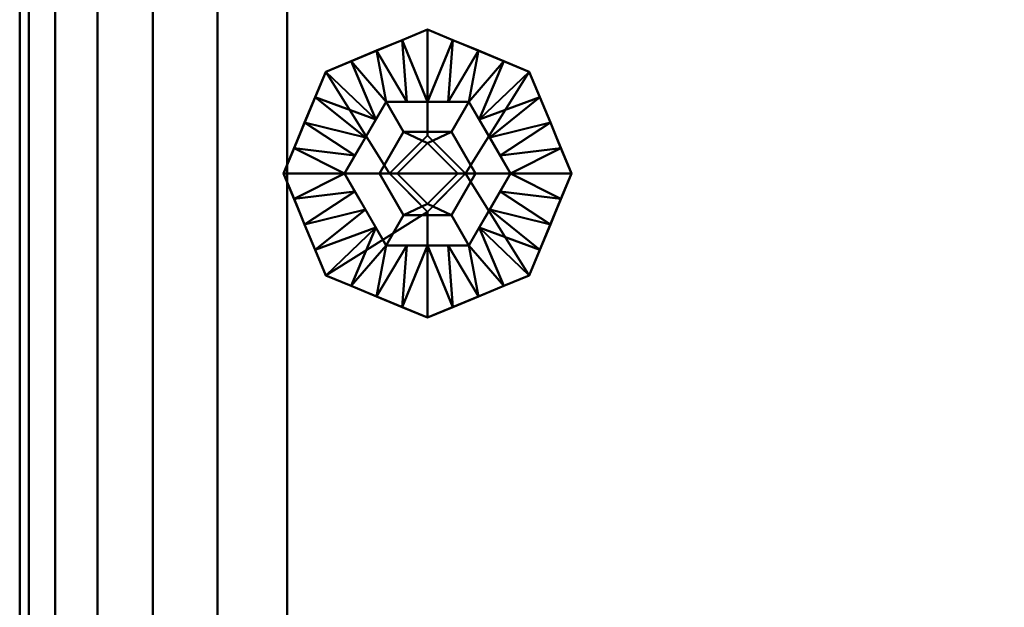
# Model space of a CAD drawing. Header units: millimetres. Extents: x -516 to 516, y -293 to 316.
# Tile 100 of 214: x -516 to -387, y 186 to 263. Entities that reach past the tile are written whole.
import ezdxf

# ---------------------------------------------------------------- set-up
doc = ezdxf.new("R2010")
doc.units = ezdxf.units.MM
doc.layers.add('I-FURN', color=30, linetype='Continuous', lineweight=30)
doc.layers.add('Q-SPCQ', color=91, linetype='Continuous', lineweight=30)

# ---------------------------------------------------------------- blocks, each defined once
blk = doc.blocks.new('Coffre - Blanc-532879-Vue 1')
at = {"layer": 'I-FURN', "lineweight": 40}
mesh = blk.add_polyface(dxfattribs=at)
corners = [(-516, -210.75, 671.7), (-514.81, -210.75, 680.88), (-511.33, -210.75, 689.45), (-505.78, -210.75, 696.86), (-498.53, -210.75, 702.6), (-490.05, -210.75, 706.31), (-480.91, -210.75, 707.74), (-480.91, 273.15, 707.74), (-490.05, 273.15, 706.31), (-498.53, 273.15, 702.6), (-505.78, 273.15, 696.86), (-511.33, 273.15, 689.45), (-514.81, 273.15, 680.88), (-516, 273.15, 671.7)]
mesh.append_faces([[corners[k] for k in face] for face in [(1, 12, 13, 0)]], dxfattribs={"vtx0": -1})
mesh.append_faces([[corners[k] for k in face] for face in [(5, 8, 9, 4), (4, 9, 10, 3), (2, 11, 12, 1), (11, 2, 3, 10)]], dxfattribs={"vtx0": -1, "vtx2": -1})
mesh.append_faces([[corners[k] for k in face] for face in [(6, 7, 8, 5)]], dxfattribs={"vtx2": -1})
mesh = blk.add_polyface(dxfattribs=at)
corners = [(-516, -210.75, 671.7), (-516, 273.15, 671.7), (-516, 273.15, 38.79), (-516, -210.75, 38.79)]
mesh.append_faces([[corners[k] for k in face] for face in [(0, 1, 2, 3)]])
mesh = blk.add_polyface(dxfattribs=at)
corners = [(-480.91, -210.75, 2.75), (-490.05, -210.75, 4.18), (-498.53, -210.75, 7.89), (-505.78, -210.75, 13.64), (-511.33, -210.75, 21.04), (-514.81, -210.75, 29.61), (-516, -210.75, 38.79), (-516, 273.15, 38.79), (-514.81, 273.15, 29.61), (-511.33, 273.15, 21.04), (-505.78, 273.15, 13.64), (-498.53, 273.15, 7.89), (-490.05, 273.15, 4.18), (-480.91, 273.15, 2.75)]
mesh.append_faces([[corners[k] for k in face] for face in [(1, 12, 13, 0)]], dxfattribs={"vtx0": -1})
mesh.append_faces([[corners[k] for k in face] for face in [(5, 8, 9, 4), (4, 9, 10, 3), (2, 11, 12, 1), (11, 2, 3, 10)]], dxfattribs={"vtx0": -1, "vtx2": -1})
mesh.append_faces([[corners[k] for k in face] for face in [(6, 7, 8, 5)]], dxfattribs={"vtx2": -1})
mesh = blk.add_polyface(dxfattribs=at)
corners = [(480.91, -210.75, 707.74), (480.91, 273.15, 707.74), (-480.91, 273.15, 707.74), (-480.91, -210.75, 707.74)]
mesh.append_faces([[corners[k] for k in face] for face in [(0, 1, 2, 3)]])
mesh = blk.add_polyface(dxfattribs=at)
corners = [(-480.91, -210.75, 2.75), (-480.91, 273.15, 2.75), (480.91, 273.15, 2.75), (480.91, -210.75, 2.75)]
mesh.append_faces([[corners[k] for k in face] for face in [(0, 1, 2, 3)]])

msp = doc.modelspace()

# ---------------------------------------------------------------- block references
at = {"layer": 'I-FURN', "lineweight": 40}
msp.add_blockref('Coffre - Blanc-532879-Vue 1', (0, 0, 24.6), dxfattribs=at)

# ---------------------------------------------------------------- meshes
at = {"layer": 'Q-SPCQ', "lineweight": 40}
mesh = msp.add_polyface(dxfattribs=at)
corners = [(-443.63, 242.64, 3.78), (-449.16, 255.99, 3.78), (-462.51, 261.52, 3.78), (-475.86, 255.99, 3.78), (-481.39, 242.64, 3.78), (-473.38, 242.64, 10.5), (-467.94, 252.06, 10.5), (-457.07, 252.06, 10.5), (-451.63, 242.64, 10.5), (-455.83, 258.76, 3.78), (-469.18, 258.76, 3.78), (-470.66, 247.35, 10.5), (-462.51, 252.06, 10.5), (-454.35, 247.35, 10.5), (-478.62, 249.32, 3.78), (-446.39, 249.32, 3.78), (-469.3, 249.71, 10.5), (-465.23, 252.06, 10.5), (-472.02, 245, 10.5), (-472.52, 257.38, 3.78), (-452.49, 257.38, 3.78), (-452.99, 245, 10.5), (-445.01, 245.98, 3.78), (-459.79, 252.06, 10.5), (-459.17, 260.14, 3.78), (-447.77, 252.66, 3.78), (-477.24, 252.66, 3.78), (-465.84, 260.14, 3.78), (-480.01, 245.98, 3.78), (-455.71, 249.71, 10.5)]
mesh.append_faces([[corners[k] for k in face] for face in [(27, 12, 2), (3, 16, 19), (20, 29, 1), (12, 27, 17), (16, 26, 11), (1, 29, 25), (8, 22, 21), (7, 9, 23), (26, 16, 3), (29, 20, 7), (13, 25, 29)]], dxfattribs={"vtx0": -1, "vtx1": -1})
mesh.append_faces([[corners[k] for k in face] for face in [(19, 16, 6), (18, 14, 28), (21, 22, 15), (12, 24, 2), (15, 13, 21), (24, 12, 23), (10, 6, 17), (6, 10, 19), (23, 9, 24), (13, 15, 25)]], dxfattribs={"vtx0": -1, "vtx2": -1})
mesh.append_faces([[corners[k] for k in face] for face in [(5, 18, 28), (18, 11, 14), (20, 9, 7), (26, 14, 11), (27, 10, 17)]], dxfattribs={"vtx1": -1, "vtx2": -1})
mesh.append_faces([[corners[k] for k in face] for face in [(28, 4, 5), (8, 0, 22)]], dxfattribs={"vtx2": -1})
mesh = msp.add_polyface(dxfattribs=at)
corners = [(-443.63, 242.64), (-449.16, 255.99), (-462.51, 261.52), (-475.86, 255.99), (-481.39, 242.64), (-481.39, 242.64, 3.78), (-475.86, 255.99, 3.78), (-462.51, 261.52, 3.78), (-449.16, 255.99, 3.78), (-443.63, 242.64, 3.78), (-477.85, 251.18), (-478.62, 249.32, 3.78), (-477.24, 252.66, 3.78), (-469.18, 258.76), (-469.18, 258.76, 3.78), (-465.84, 260.14, 3.78), (-446.39, 249.32), (-446.39, 249.32, 3.78), (-445.39, 246.91, 3.78), (-455.83, 258.76, 3.78), (-455.83, 258.76), (-459.17, 260.14), (-479.62, 246.91), (-472.52, 257.38, 3.78), (-472.52, 257.38), (-465.84, 260.14), (-447.77, 252.66), (-447.77, 252.66, 3.78), (-445.01, 245.98), (-452.49, 257.38, 3.78), (-452.49, 257.38), (-459.17, 260.14, 3.78), (-480.01, 245.98, 3.78)]
mesh.append_faces([[corners[k] for k in face] for face in [(28, 9, 0), (32, 4, 5)]], dxfattribs={"vtx0": -1})
mesh.append_faces([[corners[k] for k in face] for face in [(9, 28, 18), (18, 16, 17), (4, 32, 22)]], dxfattribs={"vtx0": -1, "vtx1": -1})
mesh.append_faces([[corners[k] for k in face] for face in [(3, 12, 6), (30, 19, 29, 1), (10, 11, 12), (19, 30, 20)]], dxfattribs={"vtx0": -1, "vtx2": -1})
mesh.append_faces([[corners[k] for k in face] for face in [(3, 10, 12), (10, 22, 11), (28, 16, 18), (29, 8, 1), (32, 11, 22)]], dxfattribs={"vtx1": -1, "vtx2": -1})
mesh.append_faces([[corners[k] for k in face] for face in [(15, 7, 2, 25), (24, 3, 6, 23), (13, 24, 23, 14), (7, 31, 21, 2), (8, 27, 26, 1), (27, 17, 16, 26), (25, 13, 14, 15), (31, 19, 20, 21)]], dxfattribs={"vtx1": -1, "vtx3": -1})
mesh = msp.add_polyface(dxfattribs=at)
corners = [(-457.51, 242.64), (-462.51, 247.64), (-467.51, 242.64), (-481.39, 242.64), (-475.86, 255.99), (-462.51, 261.52), (-449.16, 255.99), (-443.63, 242.64)]
mesh.append_faces([[corners[k] for k in face] for face in [(1, 5, 6, 0)]], dxfattribs={"vtx0": -1, "vtx2": -1})
mesh.append_faces([[corners[k] for k in face] for face in [(7, 0, 6)]], dxfattribs={"vtx1": -1})
mesh.append_faces([[corners[k] for k in face] for face in [(4, 5, 1, 2)]], dxfattribs={"vtx1": -1, "vtx3": -1})
mesh.append_faces([[corners[k] for k in face] for face in [(2, 3, 4)]], dxfattribs={"vtx2": -1})
mesh = msp.add_polyface(dxfattribs=at)
corners = [(-451.63, 242.64, 10.5), (-457.07, 252.06, 10.5), (-467.94, 252.06, 10.5), (-473.38, 242.64, 10.5), (-468.8, 242.64, 10.5), (-465.65, 248.09, 10.5), (-459.36, 248.09, 10.5), (-456.21, 242.64, 10.5)]
mesh.append_faces([[corners[k] for k in face] for face in [(6, 1, 2, 5)]], dxfattribs={"vtx0": -1, "vtx2": -1})
mesh.append_faces([[corners[k] for k in face] for face in [(7, 0, 1, 6)]], dxfattribs={"vtx2": -1})
mesh.append_faces([[corners[k] for k in face] for face in [(2, 3, 4, 5)]], dxfattribs={"vtx3": -1})
mesh = msp.add_polyface(dxfattribs=at)
corners = [(-456.21, 242.64, 14), (-459.36, 248.09, 14), (-465.65, 248.09, 14), (-468.8, 242.64, 14), (-466.49, 242.64, 14), (-462.51, 246.63, 14), (-458.52, 242.64, 14)]
mesh.append_faces([[corners[k] for k in face] for face in [(1, 2, 5)]], dxfattribs={"vtx1": -1, "vtx2": -1})
mesh.append_faces([[corners[k] for k in face] for face in [(6, 0, 1, 5)]], dxfattribs={"vtx2": -1})
mesh.append_faces([[corners[k] for k in face] for face in [(2, 3, 4, 5)]], dxfattribs={"vtx3": -1})
mesh = msp.add_polyface(dxfattribs=at)
corners = [(-456.21, 242.64, 10.5), (-459.36, 248.09, 10.5), (-465.65, 248.09, 10.5), (-468.8, 242.64, 10.5), (-468.8, 242.64, 14), (-465.65, 248.09, 14), (-459.36, 248.09, 14), (-456.21, 242.64, 14)]
mesh.append_faces([[corners[k] for k in face] for face in [(4, 5, 2, 3)]], dxfattribs={"vtx1": -1})
mesh.append_faces([[corners[k] for k in face] for face in [(1, 2, 5, 6)]], dxfattribs={"vtx1": -1, "vtx3": -1})
mesh.append_faces([[corners[k] for k in face] for face in [(6, 7, 0, 1)]], dxfattribs={"vtx3": -1})
mesh = msp.add_polyface(dxfattribs=at)
corners = [(-457.51, 242.64, 2), (-462.51, 247.64, 2), (-467.51, 242.64, 2), (-467.51, 242.64), (-462.51, 247.64), (-457.51, 242.64), (-465.01, 245.14, 2), (-465.01, 245.14), (-460.61, 245.75, 2), (-460.01, 245.14)]
mesh.append_faces([[corners[k] for k in face] for face in [(8, 9, 0)]], dxfattribs={"vtx0": -1, "vtx1": -1})
mesh.append_faces([[corners[k] for k in face] for face in [(6, 7, 4, 1)]], dxfattribs={"vtx0": -1, "vtx2": -1})
mesh.append_faces([[corners[k] for k in face] for face in [(4, 9, 8, 1)]], dxfattribs={"vtx1": -1, "vtx3": -1})
mesh.append_faces([[corners[k] for k in face] for face in [(2, 3, 7, 6), (9, 5, 0)]], dxfattribs={"vtx2": -1})
mesh = msp.add_polyface(dxfattribs=at)
corners = [(-462.51, 242.64, 2), (-467.51, 242.64, 2), (-462.51, 247.64, 2), (-457.51, 242.64, 2)]
mesh.append_faces([[corners[k] for k in face] for face in [(2, 3, 0, 1)]])
mesh = msp.add_polyface(dxfattribs=at)
corners = [(-458.52, 242.64, 14), (-462.51, 246.63, 14), (-466.49, 242.64, 14), (-466.49, 242.64, 52.06), (-462.51, 246.63, 52.06), (-458.52, 242.64, 52.06)]
mesh.append_faces([[corners[k] for k in face] for face in [(1, 2, 3, 4), (4, 5, 0, 1)]], dxfattribs={"vtx3": -1})
mesh = msp.add_polyface(dxfattribs=at)
corners = [(-458.52, 242.64, 52.06), (-462.51, 246.63, 52.06), (-466.49, 242.64, 52.06), (-462.51, 242.64, 52.06)]
mesh.append_faces([[corners[k] for k in face] for face in [(3, 0, 1, 2)]])
mesh = msp.add_polyface(dxfattribs=at)
corners = [(-481.39, 242.64, 3.78), (-475.86, 229.29, 3.78), (-462.51, 223.76, 3.78), (-449.16, 229.29, 3.78), (-443.63, 242.64, 3.78), (-451.63, 242.64, 10.5), (-457.07, 233.23, 10.5), (-467.94, 233.23, 10.5), (-473.38, 242.64, 10.5), (-469.18, 226.53, 3.78), (-455.83, 226.53, 3.78), (-454.35, 237.93, 10.5), (-462.51, 233.23, 10.5), (-470.66, 237.93, 10.5), (-446.39, 235.97, 3.78), (-478.62, 235.97, 3.78), (-455.71, 235.58, 10.5), (-459.79, 233.23, 10.5), (-452.99, 240.29, 10.5), (-452.49, 227.91, 3.78), (-472.52, 227.91, 3.78), (-472.02, 240.29, 10.5), (-480.01, 239.31, 3.78), (-465.23, 233.23, 10.5), (-465.84, 225.15, 3.78), (-477.24, 232.63, 3.78), (-447.77, 232.63, 3.78), (-459.17, 225.15, 3.78), (-445.01, 239.31, 3.78), (-469.3, 235.58, 10.5)]
mesh.append_faces([[corners[k] for k in face] for face in [(27, 12, 2), (3, 16, 19), (20, 29, 1), (12, 27, 17), (16, 26, 11), (1, 29, 25), (8, 22, 21), (7, 9, 23), (26, 16, 3), (29, 20, 7), (13, 25, 29)]], dxfattribs={"vtx0": -1, "vtx1": -1})
mesh.append_faces([[corners[k] for k in face] for face in [(19, 16, 6), (18, 14, 28), (21, 22, 15), (12, 24, 2), (15, 13, 21), (24, 12, 23), (10, 6, 17), (6, 10, 19), (23, 9, 24), (13, 15, 25)]], dxfattribs={"vtx0": -1, "vtx2": -1})
mesh.append_faces([[corners[k] for k in face] for face in [(5, 18, 28), (18, 11, 14), (20, 9, 7), (26, 14, 11), (27, 10, 17)]], dxfattribs={"vtx1": -1, "vtx2": -1})
mesh.append_faces([[corners[k] for k in face] for face in [(28, 4, 5), (8, 0, 22)]], dxfattribs={"vtx2": -1})
mesh = msp.add_polyface(dxfattribs=at)
corners = [(-481.39, 242.64), (-475.86, 229.29), (-462.51, 223.76), (-449.16, 229.29), (-443.63, 242.64), (-443.63, 242.64, 3.78), (-449.16, 229.29, 3.78), (-462.51, 223.76, 3.78), (-475.86, 229.29, 3.78), (-481.39, 242.64, 3.78), (-447.16, 234.11), (-446.39, 235.97, 3.78), (-447.77, 232.63, 3.78), (-455.83, 226.53), (-455.83, 226.53, 3.78), (-459.17, 225.15, 3.78), (-478.62, 235.97), (-478.62, 235.97, 3.78), (-479.62, 238.38, 3.78), (-469.18, 226.53, 3.78), (-469.18, 226.53), (-465.84, 225.15), (-445.39, 238.38), (-452.49, 227.91, 3.78), (-452.49, 227.91), (-459.17, 225.15), (-477.24, 232.63), (-477.24, 232.63, 3.78), (-480.01, 239.31), (-472.52, 227.91, 3.78), (-472.52, 227.91), (-465.84, 225.15, 3.78), (-445.01, 239.31, 3.78)]
mesh.append_faces([[corners[k] for k in face] for face in [(28, 9, 0), (32, 4, 5)]], dxfattribs={"vtx0": -1})
mesh.append_faces([[corners[k] for k in face] for face in [(9, 28, 18), (18, 16, 17), (4, 32, 22)]], dxfattribs={"vtx0": -1, "vtx1": -1})
mesh.append_faces([[corners[k] for k in face] for face in [(3, 12, 6), (10, 11, 12)]], dxfattribs={"vtx0": -1, "vtx2": -1})
mesh.append_faces([[corners[k] for k in face] for face in [(10, 22, 11), (3, 10, 12), (28, 16, 18), (32, 11, 22)]], dxfattribs={"vtx1": -1, "vtx2": -1})
mesh.append_faces([[corners[k] for k in face] for face in [(15, 7, 2, 25), (24, 3, 6, 23), (13, 24, 23, 14), (7, 31, 21, 2), (19, 29, 30, 20), (8, 27, 26, 1), (27, 17, 16, 26), (1, 30, 29, 8), (25, 13, 14, 15), (31, 19, 20, 21)]], dxfattribs={"vtx1": -1, "vtx3": -1})
mesh = msp.add_polyface(dxfattribs=at)
corners = [(-467.51, 242.64), (-462.51, 237.64), (-457.51, 242.64), (-443.63, 242.64), (-449.16, 229.29), (-462.51, 223.76), (-475.86, 229.29), (-481.39, 242.64)]
mesh.append_faces([[corners[k] for k in face] for face in [(6, 1, 5)]], dxfattribs={"vtx0": -1, "vtx1": -1})
mesh.append_faces([[corners[k] for k in face] for face in [(0, 1, 6, 7)]], dxfattribs={"vtx1": -1})
mesh.append_faces([[corners[k] for k in face] for face in [(1, 2, 4, 5)]], dxfattribs={"vtx1": -1, "vtx3": -1})
mesh.append_faces([[corners[k] for k in face] for face in [(2, 3, 4)]], dxfattribs={"vtx2": -1})
mesh = msp.add_polyface(dxfattribs=at)
corners = [(-473.38, 242.64, 10.5), (-467.94, 233.23, 10.5), (-457.07, 233.23, 10.5), (-451.63, 242.64, 10.5), (-456.21, 242.64, 10.5), (-459.36, 237.19, 10.5), (-465.65, 237.19, 10.5), (-468.8, 242.64, 10.5)]
mesh.append_faces([[corners[k] for k in face] for face in [(1, 6, 7, 0)]], dxfattribs={"vtx0": -1})
mesh.append_faces([[corners[k] for k in face] for face in [(4, 5, 2, 3)]], dxfattribs={"vtx1": -1})
mesh.append_faces([[corners[k] for k in face] for face in [(1, 2, 5, 6)]], dxfattribs={"vtx1": -1, "vtx3": -1})
mesh = msp.add_polyface(dxfattribs=at)
corners = [(-468.8, 242.64, 14), (-465.65, 237.19, 14), (-459.36, 237.19, 14), (-456.21, 242.64, 14), (-458.52, 242.64, 14), (-462.51, 238.66, 14), (-466.49, 242.64, 14)]
mesh.append_faces([[corners[k] for k in face] for face in [(1, 5, 6, 0)]], dxfattribs={"vtx0": -1})
mesh.append_faces([[corners[k] for k in face] for face in [(2, 5, 1)]], dxfattribs={"vtx0": -1, "vtx1": -1})
mesh.append_faces([[corners[k] for k in face] for face in [(2, 3, 4, 5)]], dxfattribs={"vtx3": -1})
mesh = msp.add_polyface(dxfattribs=at)
corners = [(-468.8, 242.64, 10.5), (-465.65, 237.19, 10.5), (-459.36, 237.19, 10.5), (-456.21, 242.64, 10.5), (-456.21, 242.64, 14), (-459.36, 237.19, 14), (-465.65, 237.19, 14), (-468.8, 242.64, 14)]
mesh.append_faces([[corners[k] for k in face] for face in [(4, 5, 2, 3)]], dxfattribs={"vtx1": -1})
mesh.append_faces([[corners[k] for k in face] for face in [(1, 2, 5, 6)]], dxfattribs={"vtx1": -1, "vtx3": -1})
mesh.append_faces([[corners[k] for k in face] for face in [(6, 7, 0, 1)]], dxfattribs={"vtx3": -1})
mesh = msp.add_polyface(dxfattribs=at)
corners = [(-467.51, 242.64, 2), (-462.51, 237.64, 2), (-457.51, 242.64, 2), (-457.51, 242.64), (-462.51, 237.64), (-467.51, 242.64), (-460.01, 240.14, 2), (-460.01, 240.14), (-464.4, 239.54, 2), (-465.01, 240.14)]
mesh.append_faces([[corners[k] for k in face] for face in [(9, 8, 4), (8, 9, 0), (1, 4, 8)]], dxfattribs={"vtx0": -1, "vtx1": -1})
mesh.append_faces([[corners[k] for k in face] for face in [(6, 7, 4, 1)]], dxfattribs={"vtx0": -1, "vtx2": -1})
mesh.append_faces([[corners[k] for k in face] for face in [(2, 3, 7, 6), (9, 5, 0)]], dxfattribs={"vtx2": -1})
mesh = msp.add_polyface(dxfattribs=at)
corners = [(-462.51, 242.64, 2), (-457.51, 242.64, 2), (-462.51, 237.64, 2), (-467.51, 242.64, 2)]
mesh.append_faces([[corners[k] for k in face] for face in [(0, 1, 2, 3)]])
mesh = msp.add_polyface(dxfattribs=at)
corners = [(-466.49, 242.64, 14), (-462.51, 238.66, 14), (-458.52, 242.64, 14), (-458.52, 242.64, 52.06), (-462.51, 238.66, 52.06), (-466.49, 242.64, 52.06)]
mesh.append_faces([[corners[k] for k in face] for face in [(1, 2, 3, 4), (4, 5, 0, 1)]], dxfattribs={"vtx3": -1})
mesh = msp.add_polyface(dxfattribs=at)
corners = [(-466.49, 242.64, 52.06), (-462.51, 238.66, 52.06), (-458.52, 242.64, 52.06), (-462.51, 242.64, 52.06)]
mesh.append_faces([[corners[k] for k in face] for face in [(1, 2, 3, 0)]])

doc.saveas('drawing.dxf')
